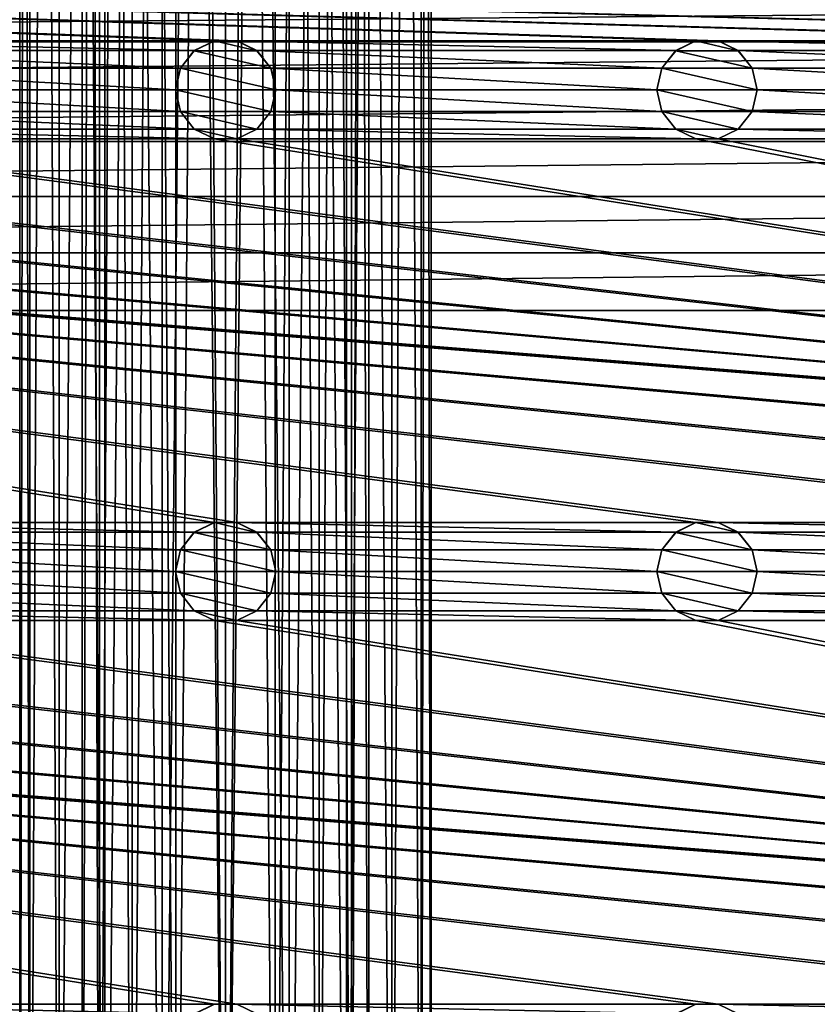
# Model space of a CAD drawing. Header units: metres. Extents: x -150 to 307, y -550 to 84.
# Tile 32 of 256: x -10 to 30, y -326 to -277. Entities that reach past the tile are written whole.
import ezdxf

# ---------------------------------------------------------------- set-up
doc = ezdxf.new("R2010")
doc.units = ezdxf.units.M
doc.layers.add('solid_26006363', color=7, linetype='CONTINUOUS')

msp = doc.modelspace()

# ---------------------------------------------------------------- linework, layer by layer
at = {"layer": 'solid_26006363'}
for points in [[(-3.167424, -358.263794, 1304.3927), (-3.167424, -38.263809, 1293.218018), (-6.024799, -38.314617, 1291.763062)], [(0, -358.246307, 1304.894043), (0, -38.2463, 1293.71936), (-3.167424, -38.263809, 1293.218018)], [(-3.167424, -358.263794, 1304.3927), (0, -358.246307, 1304.894043), (-3.167424, -38.263809, 1293.218018)], [(3.167424, -358.263794, 1304.3927), (3.167424, -38.263809, 1293.218018), (0, -38.2463, 1293.71936)], [(3.167424, -358.263794, 1304.3927), (0, -38.2463, 1293.71936), (0, -358.246307, 1304.894043)], [(6.024799, -358.314606, 1302.937622), (6.024799, -38.314617, 1291.763062), (3.167424, -38.263809, 1293.218018)], [(3.167424, -358.263794, 1304.3927), (6.024799, -358.314606, 1302.937622), (3.167424, -38.263809, 1293.218018)], [(-9.748329, -358.493469, 1297.815796), (-9.748329, -38.493477, 1286.641113), (-10.25, -38.604019, 1283.475586)], [(-10.25, -358.604034, 1294.650269), (-10.25, -38.604019, 1283.475586), (-9.748329, -38.714561, 1280.310181)], [(-10.25, -358.604034, 1294.650269), (-9.748329, -358.493469, 1297.815796), (-10.25, -38.604019, 1283.475586)], [(-9.748329, -358.714569, 1291.484741), (-10.25, -358.604034, 1294.650269), (-9.748329, -38.714561, 1280.310181)], [(-8.292424, -358.393768, 1300.671387), (-8.292424, -38.393757, 1289.496704), (-9.748329, -38.493477, 1286.641113)], [(-9.748329, -358.493469, 1297.815796), (-8.292424, -358.393768, 1300.671387), (-9.748329, -38.493477, 1286.641113)], [(-9.748329, -358.714569, 1291.484741), (-9.748329, -38.714561, 1280.310181), (-8.292424, -38.814281, 1277.454468)], [(-6.024799, -358.314606, 1302.937622), (-6.024799, -38.314617, 1291.763062), (-8.292424, -38.393757, 1289.496704)], [(-8.292424, -358.393768, 1300.671387), (-6.024799, -358.314606, 1302.937622), (-8.292424, -38.393757, 1289.496704)], [(-7.139856, -358.560089, 1295.908447), (-7.139856, -38.560085, 1284.733765), (-6.278684, -38.477509, 1287.098389)], [(-6.278684, -358.477509, 1298.273071), (-7.139856, -358.560089, 1295.908447), (-6.278684, -38.477509, 1287.098389)], [(-7.139856, -358.647949, 1293.39209), (-7.139856, -38.647957, 1282.217407), (-7.139856, -38.560085, 1284.733765)], [(-7.139856, -358.560089, 1295.908447), (-7.139856, -358.647949, 1293.39209), (-7.139856, -38.560085, 1284.733765)], [(-6.278684, -358.73053, 1291.027466), (-6.278684, -38.73053, 1279.852783), (-7.139856, -38.647957, 1282.217407)], [(-7.139856, -358.647949, 1293.39209), (-6.278684, -358.73053, 1291.027466), (-7.139856, -38.647957, 1282.217407)], [(-6.278684, -358.477509, 1298.273071), (-6.278684, -38.477509, 1287.098389), (-4.66021, -38.410194, 1289.026123)], [(-4.66021, -358.410187, 1300.200684), (-6.278684, -358.477509, 1298.273071), (-4.66021, -38.410194, 1289.026123)], [(-4.66021, -358.797852, 1289.099854), (-4.66021, -38.797844, 1277.925171), (-6.278684, -38.73053, 1279.852783)], [(-6.278684, -358.73053, 1291.027466), (-4.66021, -358.797852, 1289.099854), (-6.278684, -38.73053, 1279.852783)], [(-6.024799, -358.314606, 1302.937622), (-3.167424, -358.263794, 1304.3927), (-6.024799, -38.314617, 1291.763062)], [(-4.66021, -358.410187, 1300.200684), (-4.66021, -38.410194, 1289.026123), (-2.479646, -38.366257, 1290.284302)], [(-2.479646, -358.366272, 1301.458862), (-4.66021, -358.410187, 1300.200684), (-2.479646, -38.366257, 1290.284302)], [(-2.479646, -358.366272, 1301.458862), (-2.479646, -38.366257, 1290.284302), (0, -38.350998, 1290.721191)], [(-2.479646, -358.366272, 1301.458862), (0, -38.350998, 1290.721191), (0, -358.351013, 1301.895874)], [(0, -358.351013, 1301.895874), (0, -38.350998, 1290.721191), (2.479646, -38.366257, 1290.284302)], [(2.479646, -358.366272, 1301.458862), (0, -358.351013, 1301.895874), (2.479646, -38.366257, 1290.284302)], [(2.479646, -358.366272, 1301.458862), (2.479646, -38.366257, 1290.284302), (4.66021, -38.410194, 1289.026123)], [(4.66021, -358.410187, 1300.200684), (2.479646, -358.366272, 1301.458862), (4.66021, -38.410194, 1289.026123)], [(4.66021, -358.410187, 1300.200684), (4.66021, -38.410194, 1289.026123), (6.278684, -38.477509, 1287.098389)], [(6.278684, -358.477509, 1298.273071), (4.66021, -358.410187, 1300.200684), (6.278684, -38.477509, 1287.098389)], [(6.278684, -358.73053, 1291.027466), (6.278684, -38.73053, 1279.852783), (4.66021, -38.797844, 1277.925171)], [(8.292424, -358.393768, 1300.671387), (8.292424, -38.393757, 1289.496704), (6.024799, -38.314617, 1291.763062)], [(6.024799, -358.314606, 1302.937622), (8.292424, -358.393768, 1300.671387), (6.024799, -38.314617, 1291.763062)], [(6.278684, -358.477509, 1298.273071), (6.278684, -38.477509, 1287.098389), (7.139856, -38.560085, 1284.733765)], [(7.139856, -358.560089, 1295.908447), (6.278684, -358.477509, 1298.273071), (7.139856, -38.560085, 1284.733765)], [(7.139856, -358.647949, 1293.39209), (7.139856, -38.647957, 1282.217407), (6.278684, -38.73053, 1279.852783)], [(6.278684, -358.73053, 1291.027466), (7.139856, -358.647949, 1293.39209), (6.278684, -38.73053, 1279.852783)], [(7.139856, -358.560089, 1295.908447), (7.139856, -38.560085, 1284.733765), (7.139856, -38.647957, 1282.217407)], [(7.139856, -358.647949, 1293.39209), (7.139856, -358.560089, 1295.908447), (7.139856, -38.647957, 1282.217407)], [(9.748329, -358.493469, 1297.815796), (9.748329, -38.493477, 1286.641113), (8.292424, -38.393757, 1289.496704)], [(8.292424, -358.393768, 1300.671387), (9.748329, -358.493469, 1297.815796), (8.292424, -38.393757, 1289.496704)], [(8.292424, -358.81427, 1288.62915), (8.292424, -38.814281, 1277.454468), (9.748329, -38.714561, 1280.310181)], [(9.748329, -358.714569, 1291.484741), (8.292424, -358.81427, 1288.62915), (9.748329, -38.714561, 1280.310181)], [(10.25, -358.604034, 1294.650269), (10.25, -38.604019, 1283.475586), (9.748329, -38.493477, 1286.641113)], [(9.748329, -358.493469, 1297.815796), (10.25, -358.604034, 1294.650269), (9.748329, -38.493477, 1286.641113)], [(9.748329, -358.714569, 1291.484741), (9.748329, -38.714561, 1280.310181), (10.25, -38.604019, 1283.475586)], [(10.25, -358.604034, 1294.650269), (9.748329, -358.714569, 1291.484741), (10.25, -38.604019, 1283.475586)], [(-8.292424, -358.81427, 1288.62915), (-9.748329, -358.714569, 1291.484741), (-8.292424, -38.814281, 1277.454468)], [(-8.292424, -358.81427, 1288.62915), (-8.292424, -38.814281, 1277.454468), (-6.024799, -38.893421, 1275.188232)], [(-6.024799, -358.893433, 1286.362915), (-8.292424, -358.81427, 1288.62915), (-6.024799, -38.893421, 1275.188232)], [(-6.024799, -358.893433, 1286.362915), (-6.024799, -38.893421, 1275.188232), (-3.167424, -38.944233, 1273.733276)], [(-3.167424, -358.944244, 1284.907837), (-6.024799, -358.893433, 1286.362915), (-3.167424, -38.944233, 1273.733276)], [(-2.479646, -358.841797, 1287.841675), (-2.479646, -38.841782, 1276.666992), (-4.66021, -38.797844, 1277.925171)], [(-4.66021, -358.797852, 1289.099854), (-2.479646, -358.841797, 1287.841675), (-4.66021, -38.797844, 1277.925171)], [(-3.167424, -358.944244, 1284.907837), (-3.167424, -38.944233, 1273.733276), (0, -38.961739, 1273.231934)], [(0, -358.961731, 1284.406494), (-3.167424, -358.944244, 1284.907837), (0, -38.961739, 1273.231934)], [(0, -358.857056, 1287.404663), (0, -38.85704, 1276.230103), (-2.479646, -38.841782, 1276.666992)], [(-2.479646, -358.841797, 1287.841675), (0, -358.857056, 1287.404663), (-2.479646, -38.841782, 1276.666992)], [(2.479646, -358.841797, 1287.841675), (2.479646, -38.841782, 1276.666992), (0, -38.85704, 1276.230103)], [(0, -358.857056, 1287.404663), (2.479646, -358.841797, 1287.841675), (0, -38.85704, 1276.230103)], [(0, -358.961731, 1284.406494), (0, -38.961739, 1273.231934), (3.167424, -38.944233, 1273.733276)], [(3.167424, -358.944244, 1284.907837), (0, -358.961731, 1284.406494), (3.167424, -38.944233, 1273.733276)], [(4.66021, -358.797852, 1289.099854), (4.66021, -38.797844, 1277.925171), (2.479646, -38.841782, 1276.666992)], [(2.479646, -358.841797, 1287.841675), (4.66021, -358.797852, 1289.099854), (2.479646, -38.841782, 1276.666992)], [(3.167424, -358.944244, 1284.907837), (3.167424, -38.944233, 1273.733276), (6.024799, -38.893421, 1275.188232)], [(6.024799, -358.893433, 1286.362915), (3.167424, -358.944244, 1284.907837), (6.024799, -38.893421, 1275.188232)], [(4.66021, -358.797852, 1289.099854), (6.278684, -358.73053, 1291.027466), (4.66021, -38.797844, 1277.925171)], [(6.024799, -358.893433, 1286.362915), (6.024799, -38.893421, 1275.188232), (8.292424, -38.814281, 1277.454468)], [(8.292424, -358.81427, 1288.62915), (6.024799, -358.893433, 1286.362915), (8.292424, -38.814281, 1277.454468)], [(120.554741, -277.562531, 1201.174683), (-150, -272, 1201.174683), (150, -272, 1201.174683)], [(0.554741, -277.562531, 1201.174683), (-0.554741, -277.562531, 1201.174683), (-150, -272, 1201.174683)], [(-23.445259, -277.562531, 1201.174683), (-150, -272, 1201.174683), (-0.554741, -277.562531, 1201.174683)], [(23.445259, -277.562531, 1201.174683), (0.554741, -277.562531, 1201.174683), (-150, -272, 1201.174683)], [(24.554741, -277.562531, 1201.174683), (23.445259, -277.562531, 1201.174683), (-150, -272, 1201.174683)], [(47.445259, -277.562531, 1201.174683), (24.554741, -277.562531, 1201.174683), (-150, -272, 1201.174683)], [(48.554741, -277.562531, 1201.174683), (47.445259, -277.562531, 1201.174683), (-150, -272, 1201.174683)], [(71.445259, -277.562531, 1201.174683), (48.554741, -277.562531, 1201.174683), (-150, -272, 1201.174683)], [(72.554741, -277.562531, 1201.174683), (71.445259, -277.562531, 1201.174683), (-150, -272, 1201.174683)], [(95.445259, -277.562531, 1201.174683), (72.554741, -277.562531, 1201.174683), (-150, -272, 1201.174683)], [(96.554741, -277.562531, 1201.174683), (95.445259, -277.562531, 1201.174683), (-150, -272, 1201.174683)], [(119.445259, -277.562531, 1201.174683), (96.554741, -277.562531, 1201.174683), (-150, -272, 1201.174683)], [(120.554741, -277.562531, 1201.174683), (119.445259, -277.562531, 1201.174683), (-150, -272, 1201.174683)], [(-126.452072, -277.605225, 1206.174683), (126.452072, -277.605225, 1206.174683), (124.555428, -275.44458, 1206.174683)], [(-124.555428, -275.44458, 1206.174683), (-126.452072, -277.605225, 1206.174683), (124.555428, -275.44458, 1206.174683)], [(-128.053207, -280.003174, 1206.174683), (128.053207, -280.003174, 1206.174683), (126.452072, -277.605225, 1206.174683)], [(-126.452072, -277.605225, 1206.174683), (-128.053207, -280.003174, 1206.174683), (126.452072, -277.605225, 1206.174683)], [(-23.445259, -277.562531, 1201.174683), (-0.554741, -277.562531, 1201.174683), (-1.557719, -278.045685, 1201.174683)], [(-22.442282, -278.045685, 1201.174683), (-23.445259, -277.562531, 1201.174683), (-1.557719, -278.045685, 1201.174683)], [(-1.559898, -278.047516, 1198.674683), (-1.557719, -278.045685, 1201.174683), (-0.554741, -277.562531, 1201.174683)], [(-1.559898, -278.047516, 1198.674683), (-0.554741, -277.562531, 1201.174683), (-0.556882, -277.564178, 1198.674683)], [(-1.559898, -278.047516, 1198.674683), (-0.556882, -277.564178, 1198.674683), (1.559898, -278.047516, 1198.674683)], [(-0.556882, -277.564178, 1198.674683), (-0.554741, -277.562531, 1201.174683), (0.554741, -277.562531, 1201.174683)], [(-0.556882, -277.564178, 1198.674683), (0.554741, -277.562531, 1201.174683), (0.556882, -277.564178, 1198.674683)], [(-0.556882, -277.564178, 1198.674683), (0.556882, -277.564178, 1198.674683), (1.559898, -278.047516, 1198.674683)], [(22.442282, -278.045685, 1201.174683), (1.557719, -278.045685, 1201.174683), (0.554741, -277.562531, 1201.174683)], [(0.556882, -277.564178, 1198.674683), (0.554741, -277.562531, 1201.174683), (1.557719, -278.045685, 1201.174683)], [(23.445259, -277.562531, 1201.174683), (22.442282, -278.045685, 1201.174683), (0.554741, -277.562531, 1201.174683)], [(0.556882, -277.564178, 1198.674683), (1.557719, -278.045685, 1201.174683), (1.559898, -278.047516, 1198.674683)], [(22.440102, -278.047516, 1198.674683), (22.442282, -278.045685, 1201.174683), (23.445259, -277.562531, 1201.174683)], [(22.440102, -278.047516, 1198.674683), (23.445259, -277.562531, 1201.174683), (23.443119, -277.564178, 1198.674683)], [(22.440102, -278.047516, 1198.674683), (23.443119, -277.564178, 1198.674683), (25.559898, -278.047516, 1198.674683)], [(23.443119, -277.564178, 1198.674683), (23.445259, -277.562531, 1201.174683), (24.554741, -277.562531, 1201.174683)], [(23.443119, -277.564178, 1198.674683), (24.554741, -277.562531, 1201.174683), (24.556881, -277.564178, 1198.674683)], [(23.443119, -277.564178, 1198.674683), (24.556881, -277.564178, 1198.674683), (25.559898, -278.047516, 1198.674683)], [(46.44228, -278.045685, 1201.174683), (25.557718, -278.045685, 1201.174683), (24.554741, -277.562531, 1201.174683)], [(24.556881, -277.564178, 1198.674683), (24.554741, -277.562531, 1201.174683), (25.557718, -278.045685, 1201.174683)], [(47.445259, -277.562531, 1201.174683), (46.44228, -278.045685, 1201.174683), (24.554741, -277.562531, 1201.174683)], [(24.556881, -277.564178, 1198.674683), (25.557718, -278.045685, 1201.174683), (25.559898, -278.047516, 1198.674683)], [(-22.442282, -278.045685, 1201.174683), (-1.557719, -278.045685, 1201.174683), (-2.252584, -278.916962, 1201.174683)], [(-21.747416, -278.916962, 1201.174683), (-22.442282, -278.045685, 1201.174683), (-2.252584, -278.916962, 1201.174683)], [(-2.253087, -278.917419, 1198.674683), (-2.252584, -278.916962, 1201.174683), (-1.557719, -278.045685, 1201.174683)], [(-2.253087, -278.917419, 1198.674683), (-1.557719, -278.045685, 1201.174683), (-1.559898, -278.047516, 1198.674683)], [(-2.253087, -278.917419, 1198.674683), (-1.559898, -278.047516, 1198.674683), (2.253087, -278.917419, 1198.674683)], [(-1.559898, -278.047516, 1198.674683), (1.559898, -278.047516, 1198.674683), (2.253087, -278.917419, 1198.674683)], [(21.747416, -278.916962, 1201.174683), (2.252584, -278.916962, 1201.174683), (1.557719, -278.045685, 1201.174683)], [(1.559898, -278.047516, 1198.674683), (1.557719, -278.045685, 1201.174683), (2.252584, -278.916962, 1201.174683)], [(22.442282, -278.045685, 1201.174683), (21.747416, -278.916962, 1201.174683), (1.557719, -278.045685, 1201.174683)], [(1.559898, -278.047516, 1198.674683), (2.252584, -278.916962, 1201.174683), (2.253087, -278.917419, 1198.674683)], [(21.746914, -278.917419, 1198.674683), (21.747416, -278.916962, 1201.174683), (22.442282, -278.045685, 1201.174683)], [(21.746914, -278.917419, 1198.674683), (22.442282, -278.045685, 1201.174683), (22.440102, -278.047516, 1198.674683)], [(21.746914, -278.917419, 1198.674683), (22.440102, -278.047516, 1198.674683), (26.253086, -278.917419, 1198.674683)], [(22.440102, -278.047516, 1198.674683), (25.559898, -278.047516, 1198.674683), (26.253086, -278.917419, 1198.674683)], [(45.747417, -278.916962, 1201.174683), (26.252584, -278.916962, 1201.174683), (25.557718, -278.045685, 1201.174683)], [(25.559898, -278.047516, 1198.674683), (25.557718, -278.045685, 1201.174683), (26.252584, -278.916962, 1201.174683)], [(46.44228, -278.045685, 1201.174683), (45.747417, -278.916962, 1201.174683), (25.557718, -278.045685, 1201.174683)], [(25.559898, -278.047516, 1198.674683), (26.252584, -278.916962, 1201.174683), (26.253086, -278.917419, 1198.674683)], [(-21.747416, -278.916962, 1201.174683), (-2.252584, -278.916962, 1201.174683), (-2.5, -280, 1201.174683)], [(-21.5, -280, 1201.174683), (-21.747416, -278.916962, 1201.174683), (-2.5, -280, 1201.174683)], [(-2.5, -280, 1198.674683), (-2.5, -280, 1201.174683), (-2.252584, -278.916962, 1201.174683)], [(-2.5, -280, 1198.674683), (-2.252584, -278.916962, 1201.174683), (-2.253087, -278.917419, 1198.674683)], [(-2.5, -280, 1198.674683), (-2.253087, -278.917419, 1198.674683), (2.5, -280, 1198.674683)], [(-2.253087, -278.917419, 1198.674683), (2.253087, -278.917419, 1198.674683), (2.5, -280, 1198.674683)], [(21.5, -280, 1201.174683), (2.5, -280, 1201.174683), (2.252584, -278.916962, 1201.174683)], [(2.253087, -278.917419, 1198.674683), (2.252584, -278.916962, 1201.174683), (2.5, -280, 1201.174683)], [(21.747416, -278.916962, 1201.174683), (21.5, -280, 1201.174683), (2.252584, -278.916962, 1201.174683)], [(2.253087, -278.917419, 1198.674683), (2.5, -280, 1201.174683), (2.5, -280, 1198.674683)], [(21.5, -280, 1198.674683), (21.5, -280, 1201.174683), (21.747416, -278.916962, 1201.174683)], [(21.5, -280, 1198.674683), (21.747416, -278.916962, 1201.174683), (21.746914, -278.917419, 1198.674683)], [(21.5, -280, 1198.674683), (21.746914, -278.917419, 1198.674683), (26.5, -280, 1198.674683)], [(21.746914, -278.917419, 1198.674683), (26.253086, -278.917419, 1198.674683), (26.5, -280, 1198.674683)], [(45.5, -280, 1201.174683), (26.5, -280, 1201.174683), (26.252584, -278.916962, 1201.174683)], [(26.253086, -278.917419, 1198.674683), (26.252584, -278.916962, 1201.174683), (26.5, -280, 1201.174683)], [(45.747417, -278.916962, 1201.174683), (45.5, -280, 1201.174683), (26.252584, -278.916962, 1201.174683)], [(26.253086, -278.917419, 1198.674683), (26.5, -280, 1201.174683), (26.5, -280, 1198.674683)], [(-129.323181, -282.577637, 1206.174683), (129.323181, -282.577637, 1206.174683), (128.053207, -280.003174, 1206.174683)], [(-128.053207, -280.003174, 1206.174683), (-129.323181, -282.577637, 1206.174683), (128.053207, -280.003174, 1206.174683)], [(-21.747416, -281.083038, 1201.174683), (-21.5, -280, 1201.174683), (-2.252584, -281.083038, 1201.174683)], [(-21.5, -280, 1201.174683), (-2.5, -280, 1201.174683), (-2.252584, -281.083038, 1201.174683)], [(-2.253087, -281.082581, 1198.674683), (-2.252584, -281.083038, 1201.174683), (-2.5, -280, 1201.174683)], [(-2.253087, -281.082581, 1198.674683), (-2.5, -280, 1201.174683), (-2.5, -280, 1198.674683)], [(2.253087, -281.082581, 1198.674683), (-2.5, -280, 1198.674683), (2.5, -280, 1198.674683)], [(2.253087, -281.082581, 1198.674683), (-2.253087, -281.082581, 1198.674683), (-2.5, -280, 1198.674683)], [(21.747416, -281.083038, 1201.174683), (2.252584, -281.083038, 1201.174683), (2.5, -280, 1201.174683)], [(2.5, -280, 1198.674683), (2.5, -280, 1201.174683), (2.252584, -281.083038, 1201.174683)], [(2.253087, -281.082581, 1198.674683), (2.5, -280, 1198.674683), (2.252584, -281.083038, 1201.174683)], [(21.5, -280, 1201.174683), (21.747416, -281.083038, 1201.174683), (2.5, -280, 1201.174683)], [(21.746914, -281.082581, 1198.674683), (21.747416, -281.083038, 1201.174683), (21.5, -280, 1201.174683)], [(21.746914, -281.082581, 1198.674683), (21.5, -280, 1201.174683), (21.5, -280, 1198.674683)], [(26.253086, -281.082581, 1198.674683), (21.5, -280, 1198.674683), (26.5, -280, 1198.674683)], [(26.253086, -281.082581, 1198.674683), (21.746914, -281.082581, 1198.674683), (21.5, -280, 1198.674683)], [(45.747417, -281.083038, 1201.174683), (26.252584, -281.083038, 1201.174683), (26.5, -280, 1201.174683)], [(26.5, -280, 1198.674683), (26.5, -280, 1201.174683), (26.252584, -281.083038, 1201.174683)], [(26.253086, -281.082581, 1198.674683), (26.5, -280, 1198.674683), (26.252584, -281.083038, 1201.174683)], [(45.5, -280, 1201.174683), (45.747417, -281.083038, 1201.174683), (26.5, -280, 1201.174683)], [(-22.442282, -281.954315, 1201.174683), (-21.747416, -281.083038, 1201.174683), (-1.557719, -281.954315, 1201.174683)], [(-21.747416, -281.083038, 1201.174683), (-2.252584, -281.083038, 1201.174683), (-1.557719, -281.954315, 1201.174683)], [(-1.559898, -281.952484, 1198.674683), (-2.252584, -281.083038, 1201.174683), (-2.253087, -281.082581, 1198.674683)], [(1.559898, -281.952484, 1198.674683), (-1.559898, -281.952484, 1198.674683), (-2.253087, -281.082581, 1198.674683)], [(2.253087, -281.082581, 1198.674683), (1.559898, -281.952484, 1198.674683), (-2.253087, -281.082581, 1198.674683)], [(-1.559898, -281.952484, 1198.674683), (-1.557719, -281.954315, 1201.174683), (-2.252584, -281.083038, 1201.174683)], [(2.253087, -281.082581, 1198.674683), (2.252584, -281.083038, 1201.174683), (1.557719, -281.954315, 1201.174683)], [(2.253087, -281.082581, 1198.674683), (1.557719, -281.954315, 1201.174683), (1.559898, -281.952484, 1198.674683)], [(22.442282, -281.954315, 1201.174683), (1.557719, -281.954315, 1201.174683), (2.252584, -281.083038, 1201.174683)], [(21.747416, -281.083038, 1201.174683), (22.442282, -281.954315, 1201.174683), (2.252584, -281.083038, 1201.174683)], [(22.440102, -281.952484, 1198.674683), (21.747416, -281.083038, 1201.174683), (21.746914, -281.082581, 1198.674683)], [(25.559898, -281.952484, 1198.674683), (22.440102, -281.952484, 1198.674683), (21.746914, -281.082581, 1198.674683)], [(26.253086, -281.082581, 1198.674683), (25.559898, -281.952484, 1198.674683), (21.746914, -281.082581, 1198.674683)], [(22.440102, -281.952484, 1198.674683), (22.442282, -281.954315, 1201.174683), (21.747416, -281.083038, 1201.174683)], [(26.253086, -281.082581, 1198.674683), (26.252584, -281.083038, 1201.174683), (25.557718, -281.954315, 1201.174683)], [(26.253086, -281.082581, 1198.674683), (25.557718, -281.954315, 1201.174683), (25.559898, -281.952484, 1198.674683)], [(46.44228, -281.954315, 1201.174683), (25.557718, -281.954315, 1201.174683), (26.252584, -281.083038, 1201.174683)], [(45.747417, -281.083038, 1201.174683), (46.44228, -281.954315, 1201.174683), (26.252584, -281.083038, 1201.174683)], [(-23.445259, -282.437469, 1201.174683), (-22.442282, -281.954315, 1201.174683), (-0.554741, -282.437469, 1201.174683)], [(-22.442282, -281.954315, 1201.174683), (-1.557719, -281.954315, 1201.174683), (-0.554741, -282.437469, 1201.174683)], [(-0.556882, -282.435822, 1198.674683), (-1.557719, -281.954315, 1201.174683), (-1.559898, -281.952484, 1198.674683)], [(0.556882, -282.435822, 1198.674683), (-0.556882, -282.435822, 1198.674683), (-1.559898, -281.952484, 1198.674683)], [(1.559898, -281.952484, 1198.674683), (0.556882, -282.435822, 1198.674683), (-1.559898, -281.952484, 1198.674683)], [(-0.556882, -282.435822, 1198.674683), (-0.554741, -282.437469, 1201.174683), (-1.557719, -281.954315, 1201.174683)], [(1.559898, -281.952484, 1198.674683), (1.557719, -281.954315, 1201.174683), (0.554741, -282.437469, 1201.174683)], [(1.559898, -281.952484, 1198.674683), (0.554741, -282.437469, 1201.174683), (0.556882, -282.435822, 1198.674683)], [(23.445259, -282.437469, 1201.174683), (0.554741, -282.437469, 1201.174683), (1.557719, -281.954315, 1201.174683)], [(22.442282, -281.954315, 1201.174683), (23.445259, -282.437469, 1201.174683), (1.557719, -281.954315, 1201.174683)], [(23.443119, -282.435822, 1198.674683), (22.442282, -281.954315, 1201.174683), (22.440102, -281.952484, 1198.674683)], [(24.556881, -282.435822, 1198.674683), (23.443119, -282.435822, 1198.674683), (22.440102, -281.952484, 1198.674683)], [(25.559898, -281.952484, 1198.674683), (24.556881, -282.435822, 1198.674683), (22.440102, -281.952484, 1198.674683)], [(23.443119, -282.435822, 1198.674683), (23.445259, -282.437469, 1201.174683), (22.442282, -281.954315, 1201.174683)], [(25.559898, -281.952484, 1198.674683), (25.557718, -281.954315, 1201.174683), (24.554741, -282.437469, 1201.174683)], [(25.559898, -281.952484, 1198.674683), (24.554741, -282.437469, 1201.174683), (24.556881, -282.435822, 1198.674683)], [(47.445259, -282.437469, 1201.174683), (24.554741, -282.437469, 1201.174683), (25.557718, -281.954315, 1201.174683)], [(46.44228, -281.954315, 1201.174683), (47.445259, -282.437469, 1201.174683), (25.557718, -281.954315, 1201.174683)], [(-130.250977, -285.309784, 1206.174683), (130.250977, -285.309784, 1206.174683), (129.323181, -282.577637, 1206.174683)], [(-129.323181, -282.577637, 1206.174683), (-130.250977, -285.309784, 1206.174683), (129.323181, -282.577637, 1206.174683)], [(120.554741, -301.562531, 1201.174683), (-120.554741, -282.437469, 1201.174683), (-119.445259, -282.437469, 1201.174683)], [(0.554741, -301.562531, 1201.174683), (-0.554741, -301.562531, 1201.174683), (-120.554741, -282.437469, 1201.174683)], [(-23.445259, -301.562531, 1201.174683), (-120.554741, -282.437469, 1201.174683), (-0.554741, -301.562531, 1201.174683)], [(23.445259, -301.562531, 1201.174683), (0.554741, -301.562531, 1201.174683), (-120.554741, -282.437469, 1201.174683)], [(24.554741, -301.562531, 1201.174683), (23.445259, -301.562531, 1201.174683), (-120.554741, -282.437469, 1201.174683)], [(47.445259, -301.562531, 1201.174683), (24.554741, -301.562531, 1201.174683), (-120.554741, -282.437469, 1201.174683)], [(48.554741, -301.562531, 1201.174683), (47.445259, -301.562531, 1201.174683), (-120.554741, -282.437469, 1201.174683)], [(71.445259, -301.562531, 1201.174683), (48.554741, -301.562531, 1201.174683), (-120.554741, -282.437469, 1201.174683)], [(72.554741, -301.562531, 1201.174683), (71.445259, -301.562531, 1201.174683), (-120.554741, -282.437469, 1201.174683)], [(95.445259, -301.562531, 1201.174683), (72.554741, -301.562531, 1201.174683), (-120.554741, -282.437469, 1201.174683)], [(96.554741, -301.562531, 1201.174683), (95.445259, -301.562531, 1201.174683), (-120.554741, -282.437469, 1201.174683)], [(119.445259, -301.562531, 1201.174683), (96.554741, -301.562531, 1201.174683), (-120.554741, -282.437469, 1201.174683)], [(120.554741, -301.562531, 1201.174683), (119.445259, -301.562531, 1201.174683), (-120.554741, -282.437469, 1201.174683)], [(120.554741, -301.562531, 1201.174683), (-119.445259, -282.437469, 1201.174683), (-96.554741, -282.437469, 1201.174683)], [(120.554741, -301.562531, 1201.174683), (-96.554741, -282.437469, 1201.174683), (-95.445259, -282.437469, 1201.174683)], [(120.554741, -301.562531, 1201.174683), (-95.445259, -282.437469, 1201.174683), (-72.554741, -282.437469, 1201.174683)], [(120.554741, -301.562531, 1201.174683), (-72.554741, -282.437469, 1201.174683), (-71.445259, -282.437469, 1201.174683)], [(120.554741, -301.562531, 1201.174683), (-71.445259, -282.437469, 1201.174683), (-48.554741, -282.437469, 1201.174683)], [(120.554741, -301.562531, 1201.174683), (-48.554741, -282.437469, 1201.174683), (-47.445259, -282.437469, 1201.174683)], [(120.554741, -301.562531, 1201.174683), (-47.445259, -282.437469, 1201.174683), (-24.554741, -282.437469, 1201.174683)], [(120.554741, -301.562531, 1201.174683), (-24.554741, -282.437469, 1201.174683), (-23.445259, -282.437469, 1201.174683)], [(120.554741, -301.562531, 1201.174683), (-23.445259, -282.437469, 1201.174683), (-0.554741, -282.437469, 1201.174683)], [(0.556882, -282.435822, 1198.674683), (-0.554741, -282.437469, 1201.174683), (-0.556882, -282.435822, 1198.674683)], [(0.556882, -282.435822, 1198.674683), (0.554741, -282.437469, 1201.174683), (-0.554741, -282.437469, 1201.174683)], [(120.554741, -301.562531, 1201.174683), (-0.554741, -282.437469, 1201.174683), (0.554741, -282.437469, 1201.174683)], [(120.554741, -301.562531, 1201.174683), (0.554741, -282.437469, 1201.174683), (23.445259, -282.437469, 1201.174683)], [(24.556881, -282.435822, 1198.674683), (23.445259, -282.437469, 1201.174683), (23.443119, -282.435822, 1198.674683)], [(24.556881, -282.435822, 1198.674683), (24.554741, -282.437469, 1201.174683), (23.445259, -282.437469, 1201.174683)], [(120.554741, -301.562531, 1201.174683), (23.445259, -282.437469, 1201.174683), (24.554741, -282.437469, 1201.174683)], [(120.554741, -301.562531, 1201.174683), (24.554741, -282.437469, 1201.174683), (47.445259, -282.437469, 1201.174683)], [(-130.808945, -288.114471, 1206.174683), (130.808945, -288.114471, 1206.174683), (130.250977, -285.309784, 1206.174683)], [(-130.250977, -285.309784, 1206.174683), (-130.808945, -288.114471, 1206.174683), (130.250977, -285.309784, 1206.174683)], [(-131, -291, 1206.174683), (131, -291, 1206.174683), (130.808945, -288.114471, 1206.174683)], [(-130.808945, -288.114471, 1206.174683), (-131, -291, 1206.174683), (130.808945, -288.114471, 1206.174683)], [(-131, -291, 1206.174683), (-10.275216, -388.140503, 1206.174683), (131, -291, 1206.174683)], [(131, -291, 1206.174683), (-10.275216, -388.140503, 1206.174683), (-6.515693, -385.724579, 1206.174683)], [(131, -291, 1206.174683), (-6.515693, -385.724579, 1206.174683), (-2.23084, -384.466614, 1206.174683)], [(131, -291, 1206.174683), (-2.23084, -384.466614, 1206.174683), (2.23084, -384.466614, 1206.174683)], [(131, -291, 1206.174683), (2.23084, -384.466614, 1206.174683), (6.515693, -385.724579, 1206.174683)], [(131, -291, 1206.174683), (6.515693, -385.724579, 1206.174683), (10.275216, -388.140503, 1206.174683)], [(131, -291, 1206.174683), (10.275216, -388.140503, 1206.174683), (13.202059, -391.518341, 1206.174683)], [(131, -291, 1206.174683), (13.202059, -408.481659, 1206.174683), (10.275216, -411.859497, 1206.174683)], [(131, -509, 1206.174683), (131, -291, 1206.174683), (10.275216, -411.859497, 1206.174683)], [(131, -291, 1206.174683), (13.202059, -391.518341, 1206.174683), (15.057774, -395.582275, 1206.174683)], [(131, -291, 1206.174683), (15.057774, -404.417725, 1206.174683), (13.202059, -408.481659, 1206.174683)], [(131, -291, 1206.174683), (15.057774, -395.582275, 1206.174683), (15.692883, -400, 1206.174683)], [(131, -291, 1206.174683), (15.692883, -400, 1206.174683), (15.057774, -404.417725, 1206.174683)], [(-23.445259, -301.562531, 1201.174683), (-0.554741, -301.562531, 1201.174683), (-1.557719, -302.045685, 1201.174683)], [(-22.442282, -302.045685, 1201.174683), (-23.445259, -301.562531, 1201.174683), (-1.557719, -302.045685, 1201.174683)], [(-1.559898, -302.047516, 1198.674683), (-1.557719, -302.045685, 1201.174683), (-0.554741, -301.562531, 1201.174683)], [(-1.559898, -302.047516, 1198.674683), (-0.554741, -301.562531, 1201.174683), (-0.556882, -301.564178, 1198.674683)], [(-1.559898, -302.047516, 1198.674683), (-0.556882, -301.564178, 1198.674683), (1.559898, -302.047516, 1198.674683)], [(-0.556882, -301.564178, 1198.674683), (-0.554741, -301.562531, 1201.174683), (0.554741, -301.562531, 1201.174683)], [(-0.556882, -301.564178, 1198.674683), (0.554741, -301.562531, 1201.174683), (0.556882, -301.564178, 1198.674683)], [(-0.556882, -301.564178, 1198.674683), (0.556882, -301.564178, 1198.674683), (1.559898, -302.047516, 1198.674683)], [(22.442282, -302.045685, 1201.174683), (1.557719, -302.045685, 1201.174683), (0.554741, -301.562531, 1201.174683)], [(0.556882, -301.564178, 1198.674683), (0.554741, -301.562531, 1201.174683), (1.557719, -302.045685, 1201.174683)], [(23.445259, -301.562531, 1201.174683), (22.442282, -302.045685, 1201.174683), (0.554741, -301.562531, 1201.174683)], [(0.556882, -301.564178, 1198.674683), (1.557719, -302.045685, 1201.174683), (1.559898, -302.047516, 1198.674683)], [(22.440102, -302.047516, 1198.674683), (22.442282, -302.045685, 1201.174683), (23.445259, -301.562531, 1201.174683)], [(22.440102, -302.047516, 1198.674683), (23.445259, -301.562531, 1201.174683), (23.443119, -301.564178, 1198.674683)], [(22.440102, -302.047516, 1198.674683), (23.443119, -301.564178, 1198.674683), (25.559898, -302.047516, 1198.674683)], [(23.443119, -301.564178, 1198.674683), (23.445259, -301.562531, 1201.174683), (24.554741, -301.562531, 1201.174683)], [(23.443119, -301.564178, 1198.674683), (24.554741, -301.562531, 1201.174683), (24.556881, -301.564178, 1198.674683)], [(23.443119, -301.564178, 1198.674683), (24.556881, -301.564178, 1198.674683), (25.559898, -302.047516, 1198.674683)], [(46.44228, -302.045685, 1201.174683), (25.557718, -302.045685, 1201.174683), (24.554741, -301.562531, 1201.174683)], [(24.556881, -301.564178, 1198.674683), (24.554741, -301.562531, 1201.174683), (25.557718, -302.045685, 1201.174683)], [(47.445259, -301.562531, 1201.174683), (46.44228, -302.045685, 1201.174683), (24.554741, -301.562531, 1201.174683)], [(24.556881, -301.564178, 1198.674683), (25.557718, -302.045685, 1201.174683), (25.559898, -302.047516, 1198.674683)], [(-22.442282, -302.045685, 1201.174683), (-1.557719, -302.045685, 1201.174683), (-2.252584, -302.916962, 1201.174683)], [(-21.747416, -302.916962, 1201.174683), (-22.442282, -302.045685, 1201.174683), (-2.252584, -302.916962, 1201.174683)], [(-2.253087, -302.917419, 1198.674683), (-2.252584, -302.916962, 1201.174683), (-1.557719, -302.045685, 1201.174683)], [(-2.253087, -302.917419, 1198.674683), (-1.557719, -302.045685, 1201.174683), (-1.559898, -302.047516, 1198.674683)], [(-2.253087, -302.917419, 1198.674683), (-1.559898, -302.047516, 1198.674683), (2.253087, -302.917419, 1198.674683)], [(-1.559898, -302.047516, 1198.674683), (1.559898, -302.047516, 1198.674683), (2.253087, -302.917419, 1198.674683)], [(21.747416, -302.916962, 1201.174683), (2.252584, -302.916962, 1201.174683), (1.557719, -302.045685, 1201.174683)], [(1.559898, -302.047516, 1198.674683), (1.557719, -302.045685, 1201.174683), (2.252584, -302.916962, 1201.174683)], [(22.442282, -302.045685, 1201.174683), (21.747416, -302.916962, 1201.174683), (1.557719, -302.045685, 1201.174683)], [(1.559898, -302.047516, 1198.674683), (2.252584, -302.916962, 1201.174683), (2.253087, -302.917419, 1198.674683)], [(21.746914, -302.917419, 1198.674683), (21.747416, -302.916962, 1201.174683), (22.442282, -302.045685, 1201.174683)], [(21.746914, -302.917419, 1198.674683), (22.442282, -302.045685, 1201.174683), (22.440102, -302.047516, 1198.674683)], [(21.746914, -302.917419, 1198.674683), (22.440102, -302.047516, 1198.674683), (26.253086, -302.917419, 1198.674683)], [(22.440102, -302.047516, 1198.674683), (25.559898, -302.047516, 1198.674683), (26.253086, -302.917419, 1198.674683)], [(45.747417, -302.916962, 1201.174683), (26.252584, -302.916962, 1201.174683), (25.557718, -302.045685, 1201.174683)], [(25.559898, -302.047516, 1198.674683), (25.557718, -302.045685, 1201.174683), (26.252584, -302.916962, 1201.174683)], [(46.44228, -302.045685, 1201.174683), (45.747417, -302.916962, 1201.174683), (25.557718, -302.045685, 1201.174683)], [(25.559898, -302.047516, 1198.674683), (26.252584, -302.916962, 1201.174683), (26.253086, -302.917419, 1198.674683)], [(-21.747416, -302.916962, 1201.174683), (-2.252584, -302.916962, 1201.174683), (-2.5, -304, 1201.174683)], [(-21.5, -304, 1201.174683), (-21.747416, -302.916962, 1201.174683), (-2.5, -304, 1201.174683)], [(-2.5, -304, 1198.674683), (-2.5, -304, 1201.174683), (-2.252584, -302.916962, 1201.174683)], [(-2.5, -304, 1198.674683), (-2.252584, -302.916962, 1201.174683), (-2.253087, -302.917419, 1198.674683)], [(-2.5, -304, 1198.674683), (-2.253087, -302.917419, 1198.674683), (2.5, -304, 1198.674683)], [(-2.253087, -302.917419, 1198.674683), (2.253087, -302.917419, 1198.674683), (2.5, -304, 1198.674683)], [(21.5, -304, 1201.174683), (2.5, -304, 1201.174683), (2.252584, -302.916962, 1201.174683)], [(2.253087, -302.917419, 1198.674683), (2.252584, -302.916962, 1201.174683), (2.5, -304, 1201.174683)], [(21.747416, -302.916962, 1201.174683), (21.5, -304, 1201.174683), (2.252584, -302.916962, 1201.174683)], [(2.253087, -302.917419, 1198.674683), (2.5, -304, 1201.174683), (2.5, -304, 1198.674683)], [(21.5, -304, 1198.674683), (21.5, -304, 1201.174683), (21.747416, -302.916962, 1201.174683)], [(21.5, -304, 1198.674683), (21.747416, -302.916962, 1201.174683), (21.746914, -302.917419, 1198.674683)], [(21.5, -304, 1198.674683), (21.746914, -302.917419, 1198.674683), (26.5, -304, 1198.674683)], [(21.746914, -302.917419, 1198.674683), (26.253086, -302.917419, 1198.674683), (26.5, -304, 1198.674683)], [(45.5, -304, 1201.174683), (26.5, -304, 1201.174683), (26.252584, -302.916962, 1201.174683)], [(26.253086, -302.917419, 1198.674683), (26.252584, -302.916962, 1201.174683), (26.5, -304, 1201.174683)], [(45.747417, -302.916962, 1201.174683), (45.5, -304, 1201.174683), (26.252584, -302.916962, 1201.174683)], [(26.253086, -302.917419, 1198.674683), (26.5, -304, 1201.174683), (26.5, -304, 1198.674683)], [(-21.747416, -305.083038, 1201.174683), (-21.5, -304, 1201.174683), (-2.252584, -305.083038, 1201.174683)], [(-21.5, -304, 1201.174683), (-2.5, -304, 1201.174683), (-2.252584, -305.083038, 1201.174683)], [(-2.253087, -305.082581, 1198.674683), (-2.252584, -305.083038, 1201.174683), (-2.5, -304, 1201.174683)], [(-2.253087, -305.082581, 1198.674683), (-2.5, -304, 1201.174683), (-2.5, -304, 1198.674683)], [(2.253087, -305.082581, 1198.674683), (-2.5, -304, 1198.674683), (2.5, -304, 1198.674683)], [(2.253087, -305.082581, 1198.674683), (-2.253087, -305.082581, 1198.674683), (-2.5, -304, 1198.674683)], [(21.747416, -305.083038, 1201.174683), (2.252584, -305.083038, 1201.174683), (2.5, -304, 1201.174683)], [(2.5, -304, 1198.674683), (2.5, -304, 1201.174683), (2.252584, -305.083038, 1201.174683)], [(2.253087, -305.082581, 1198.674683), (2.5, -304, 1198.674683), (2.252584, -305.083038, 1201.174683)], [(21.5, -304, 1201.174683), (21.747416, -305.083038, 1201.174683), (2.5, -304, 1201.174683)], [(21.746914, -305.082581, 1198.674683), (21.747416, -305.083038, 1201.174683), (21.5, -304, 1201.174683)], [(21.746914, -305.082581, 1198.674683), (21.5, -304, 1201.174683), (21.5, -304, 1198.674683)], [(26.253086, -305.082581, 1198.674683), (21.5, -304, 1198.674683), (26.5, -304, 1198.674683)], [(26.253086, -305.082581, 1198.674683), (21.746914, -305.082581, 1198.674683), (21.5, -304, 1198.674683)], [(45.747417, -305.083038, 1201.174683), (26.252584, -305.083038, 1201.174683), (26.5, -304, 1201.174683)], [(26.5, -304, 1198.674683), (26.5, -304, 1201.174683), (26.252584, -305.083038, 1201.174683)], [(26.253086, -305.082581, 1198.674683), (26.5, -304, 1198.674683), (26.252584, -305.083038, 1201.174683)], [(45.5, -304, 1201.174683), (45.747417, -305.083038, 1201.174683), (26.5, -304, 1201.174683)], [(-22.442282, -305.954315, 1201.174683), (-21.747416, -305.083038, 1201.174683), (-1.557719, -305.954315, 1201.174683)], [(-21.747416, -305.083038, 1201.174683), (-2.252584, -305.083038, 1201.174683), (-1.557719, -305.954315, 1201.174683)], [(-1.559898, -305.952484, 1198.674683), (-2.252584, -305.083038, 1201.174683), (-2.253087, -305.082581, 1198.674683)], [(1.559898, -305.952484, 1198.674683), (-1.559898, -305.952484, 1198.674683), (-2.253087, -305.082581, 1198.674683)], [(2.253087, -305.082581, 1198.674683), (1.559898, -305.952484, 1198.674683), (-2.253087, -305.082581, 1198.674683)], [(-1.559898, -305.952484, 1198.674683), (-1.557719, -305.954315, 1201.174683), (-2.252584, -305.083038, 1201.174683)], [(2.253087, -305.082581, 1198.674683), (2.252584, -305.083038, 1201.174683), (1.557719, -305.954315, 1201.174683)], [(2.253087, -305.082581, 1198.674683), (1.557719, -305.954315, 1201.174683), (1.559898, -305.952484, 1198.674683)], [(22.442282, -305.954315, 1201.174683), (1.557719, -305.954315, 1201.174683), (2.252584, -305.083038, 1201.174683)], [(21.747416, -305.083038, 1201.174683), (22.442282, -305.954315, 1201.174683), (2.252584, -305.083038, 1201.174683)], [(22.440102, -305.952484, 1198.674683), (21.747416, -305.083038, 1201.174683), (21.746914, -305.082581, 1198.674683)], [(25.559898, -305.952484, 1198.674683), (22.440102, -305.952484, 1198.674683), (21.746914, -305.082581, 1198.674683)], [(26.253086, -305.082581, 1198.674683), (25.559898, -305.952484, 1198.674683), (21.746914, -305.082581, 1198.674683)], [(22.440102, -305.952484, 1198.674683), (22.442282, -305.954315, 1201.174683), (21.747416, -305.083038, 1201.174683)], [(26.253086, -305.082581, 1198.674683), (26.252584, -305.083038, 1201.174683), (25.557718, -305.954315, 1201.174683)], [(26.253086, -305.082581, 1198.674683), (25.557718, -305.954315, 1201.174683), (25.559898, -305.952484, 1198.674683)], [(46.44228, -305.954315, 1201.174683), (25.557718, -305.954315, 1201.174683), (26.252584, -305.083038, 1201.174683)], [(45.747417, -305.083038, 1201.174683), (46.44228, -305.954315, 1201.174683), (26.252584, -305.083038, 1201.174683)], [(-23.445259, -306.437469, 1201.174683), (-22.442282, -305.954315, 1201.174683), (-0.554741, -306.437469, 1201.174683)], [(-22.442282, -305.954315, 1201.174683), (-1.557719, -305.954315, 1201.174683), (-0.554741, -306.437469, 1201.174683)], [(-0.556882, -306.435822, 1198.674683), (-1.557719, -305.954315, 1201.174683), (-1.559898, -305.952484, 1198.674683)], [(0.556882, -306.435822, 1198.674683), (-0.556882, -306.435822, 1198.674683), (-1.559898, -305.952484, 1198.674683)], [(1.559898, -305.952484, 1198.674683), (0.556882, -306.435822, 1198.674683), (-1.559898, -305.952484, 1198.674683)], [(-0.556882, -306.435822, 1198.674683), (-0.554741, -306.437469, 1201.174683), (-1.557719, -305.954315, 1201.174683)], [(1.559898, -305.952484, 1198.674683), (1.557719, -305.954315, 1201.174683), (0.554741, -306.437469, 1201.174683)], [(1.559898, -305.952484, 1198.674683), (0.554741, -306.437469, 1201.174683), (0.556882, -306.435822, 1198.674683)], [(23.445259, -306.437469, 1201.174683), (0.554741, -306.437469, 1201.174683), (1.557719, -305.954315, 1201.174683)], [(22.442282, -305.954315, 1201.174683), (23.445259, -306.437469, 1201.174683), (1.557719, -305.954315, 1201.174683)], [(23.443119, -306.435822, 1198.674683), (22.442282, -305.954315, 1201.174683), (22.440102, -305.952484, 1198.674683)], [(24.556881, -306.435822, 1198.674683), (23.443119, -306.435822, 1198.674683), (22.440102, -305.952484, 1198.674683)], [(25.559898, -305.952484, 1198.674683), (24.556881, -306.435822, 1198.674683), (22.440102, -305.952484, 1198.674683)], [(23.443119, -306.435822, 1198.674683), (23.445259, -306.437469, 1201.174683), (22.442282, -305.954315, 1201.174683)], [(25.559898, -305.952484, 1198.674683), (25.557718, -305.954315, 1201.174683), (24.554741, -306.437469, 1201.174683)], [(25.559898, -305.952484, 1198.674683), (24.554741, -306.437469, 1201.174683), (24.556881, -306.435822, 1198.674683)], [(47.445259, -306.437469, 1201.174683), (24.554741, -306.437469, 1201.174683), (25.557718, -305.954315, 1201.174683)], [(46.44228, -305.954315, 1201.174683), (47.445259, -306.437469, 1201.174683), (25.557718, -305.954315, 1201.174683)], [(120.554741, -325.562531, 1201.174683), (-120.554741, -306.437469, 1201.174683), (-119.445259, -306.437469, 1201.174683)], [(0.554741, -325.562531, 1201.174683), (-0.554741, -325.562531, 1201.174683), (-120.554741, -306.437469, 1201.174683)], [(-23.445259, -325.562531, 1201.174683), (-120.554741, -306.437469, 1201.174683), (-0.554741, -325.562531, 1201.174683)], [(23.445259, -325.562531, 1201.174683), (0.554741, -325.562531, 1201.174683), (-120.554741, -306.437469, 1201.174683)], [(24.554741, -325.562531, 1201.174683), (23.445259, -325.562531, 1201.174683), (-120.554741, -306.437469, 1201.174683)], [(47.445259, -325.562531, 1201.174683), (24.554741, -325.562531, 1201.174683), (-120.554741, -306.437469, 1201.174683)], [(48.554741, -325.562531, 1201.174683), (47.445259, -325.562531, 1201.174683), (-120.554741, -306.437469, 1201.174683)], [(71.445259, -325.562531, 1201.174683), (48.554741, -325.562531, 1201.174683), (-120.554741, -306.437469, 1201.174683)], [(72.554741, -325.562531, 1201.174683), (71.445259, -325.562531, 1201.174683), (-120.554741, -306.437469, 1201.174683)], [(95.445259, -325.562531, 1201.174683), (72.554741, -325.562531, 1201.174683), (-120.554741, -306.437469, 1201.174683)], [(96.554741, -325.562531, 1201.174683), (95.445259, -325.562531, 1201.174683), (-120.554741, -306.437469, 1201.174683)], [(119.445259, -325.562531, 1201.174683), (96.554741, -325.562531, 1201.174683), (-120.554741, -306.437469, 1201.174683)], [(120.554741, -325.562531, 1201.174683), (119.445259, -325.562531, 1201.174683), (-120.554741, -306.437469, 1201.174683)], [(120.554741, -325.562531, 1201.174683), (-119.445259, -306.437469, 1201.174683), (-96.554741, -306.437469, 1201.174683)], [(120.554741, -325.562531, 1201.174683), (-96.554741, -306.437469, 1201.174683), (-95.445259, -306.437469, 1201.174683)], [(120.554741, -325.562531, 1201.174683), (-95.445259, -306.437469, 1201.174683), (-72.554741, -306.437469, 1201.174683)], [(120.554741, -325.562531, 1201.174683), (-72.554741, -306.437469, 1201.174683), (-71.445259, -306.437469, 1201.174683)], [(120.554741, -325.562531, 1201.174683), (-71.445259, -306.437469, 1201.174683), (-48.554741, -306.437469, 1201.174683)], [(120.554741, -325.562531, 1201.174683), (-48.554741, -306.437469, 1201.174683), (-47.445259, -306.437469, 1201.174683)], [(120.554741, -325.562531, 1201.174683), (-47.445259, -306.437469, 1201.174683), (-24.554741, -306.437469, 1201.174683)], [(120.554741, -325.562531, 1201.174683), (-24.554741, -306.437469, 1201.174683), (-23.445259, -306.437469, 1201.174683)], [(120.554741, -325.562531, 1201.174683), (-23.445259, -306.437469, 1201.174683), (-0.554741, -306.437469, 1201.174683)], [(0.556882, -306.435822, 1198.674683), (-0.554741, -306.437469, 1201.174683), (-0.556882, -306.435822, 1198.674683)], [(0.556882, -306.435822, 1198.674683), (0.554741, -306.437469, 1201.174683), (-0.554741, -306.437469, 1201.174683)], [(120.554741, -325.562531, 1201.174683), (-0.554741, -306.437469, 1201.174683), (0.554741, -306.437469, 1201.174683)], [(120.554741, -325.562531, 1201.174683), (0.554741, -306.437469, 1201.174683), (23.445259, -306.437469, 1201.174683)], [(24.556881, -306.435822, 1198.674683), (23.445259, -306.437469, 1201.174683), (23.443119, -306.435822, 1198.674683)], [(24.556881, -306.435822, 1198.674683), (24.554741, -306.437469, 1201.174683), (23.445259, -306.437469, 1201.174683)], [(120.554741, -325.562531, 1201.174683), (23.445259, -306.437469, 1201.174683), (24.554741, -306.437469, 1201.174683)], [(120.554741, -325.562531, 1201.174683), (24.554741, -306.437469, 1201.174683), (47.445259, -306.437469, 1201.174683)], [(-23.445259, -325.562531, 1201.174683), (-0.554741, -325.562531, 1201.174683), (-1.557719, -326.045685, 1201.174683)], [(-22.442282, -326.045685, 1201.174683), (-23.445259, -325.562531, 1201.174683), (-1.557719, -326.045685, 1201.174683)], [(-1.559898, -326.047516, 1198.674683), (-1.557719, -326.045685, 1201.174683), (-0.554741, -325.562531, 1201.174683)], [(-1.559898, -326.047516, 1198.674683), (-0.554741, -325.562531, 1201.174683), (-0.556882, -325.564178, 1198.674683)], [(-0.556882, -325.564178, 1198.674683), (-0.554741, -325.562531, 1201.174683), (0.554741, -325.562531, 1201.174683)], [(-0.556882, -325.564178, 1198.674683), (0.554741, -325.562531, 1201.174683), (0.556882, -325.564178, 1198.674683)], [(22.442282, -326.045685, 1201.174683), (1.557719, -326.045685, 1201.174683), (0.554741, -325.562531, 1201.174683)], [(0.556882, -325.564178, 1198.674683), (0.554741, -325.562531, 1201.174683), (1.557719, -326.045685, 1201.174683)], [(23.445259, -325.562531, 1201.174683), (22.442282, -326.045685, 1201.174683), (0.554741, -325.562531, 1201.174683)], [(22.440102, -326.047516, 1198.674683), (22.442282, -326.045685, 1201.174683), (23.445259, -325.562531, 1201.174683)], [(22.440102, -326.047516, 1198.674683), (23.445259, -325.562531, 1201.174683), (23.443119, -325.564178, 1198.674683)], [(23.443119, -325.564178, 1198.674683), (23.445259, -325.562531, 1201.174683), (24.554741, -325.562531, 1201.174683)], [(23.443119, -325.564178, 1198.674683), (24.554741, -325.562531, 1201.174683), (24.556881, -325.564178, 1198.674683)], [(46.44228, -326.045685, 1201.174683), (25.557718, -326.045685, 1201.174683), (24.554741, -325.562531, 1201.174683)], [(24.556881, -325.564178, 1198.674683), (24.554741, -325.562531, 1201.174683), (25.557718, -326.045685, 1201.174683)], [(47.445259, -325.562531, 1201.174683), (46.44228, -326.045685, 1201.174683), (24.554741, -325.562531, 1201.174683)]]:
    msp.add_3dface(points, dxfattribs=at)

doc.saveas('drawing.dxf')
